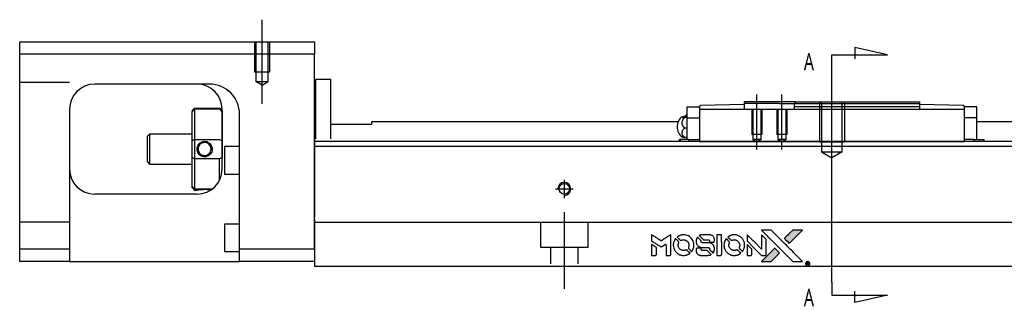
# Model space of a CAD drawing. Header units: millimetres. Extents: x -202 to 3135, y -1537 to 860.
# Tile 9 of 34: x -67 to 130, y -749 to -692. Entities that reach past the tile are written whole.
import ezdxf
from ezdxf.lldxf.tags import DXFTag

# ---------------------------------------------------------------- set-up
doc = ezdxf.new("R2010")
doc.units = ezdxf.units.MM
doc.layers.get('0').update_dxf_attribs({"linetype": 'CONTINUOUS'})
doc.styles.add('CHN', font='Microsoft JhengHei.ttf')
tags = doc.linetypes.add('DASHED', pattern=[25.72, 12.86, -12.86]).pattern_tags.tags
tags[6:7] = [DXFTag(74, 4), DXFTag(75, 0), DXFTag(340, '0'), DXFTag(46, 0.0), DXFTag(50, 0.0), DXFTag(44, 0.0), DXFTag(45, 0.0)]
tags[4:5] = [DXFTag(74, 4), DXFTag(75, 0), DXFTag(340, '0'), DXFTag(46, 0.0), DXFTag(50, 0.0), DXFTag(44, 0.0), DXFTag(45, 0.0)]
tags = doc.linetypes.add('HIDDEN', pattern=[0.5, 0.25, -0.25]).pattern_tags.tags
tags[6:7] = [DXFTag(74, 4), DXFTag(75, 0), DXFTag(340, '0'), DXFTag(46, 0.0), DXFTag(50, 0.0), DXFTag(44, 0.0), DXFTag(45, 0.0)]
tags[4:5] = [DXFTag(74, 4), DXFTag(75, 0), DXFTag(340, '0'), DXFTag(46, 0.0), DXFTag(50, 0.0), DXFTag(44, 0.0), DXFTag(45, 0.0)]

# ---------------------------------------------------------------- blocks, each defined once
blk = doc.blocks.new('MosionX logo(完整正式版)')
h = blk.add_hatch(color=22)
h.dxf.hatch_style = 1
h.paths.add_polyline_path([(-1416, 1831), (-1517, 1831), (-1619, 1831), (-1707, 1742, 0.000288), (-1740, 1709, 0.000479), (-1769, 1680, 0.000013), (-1794, 1654, 0.197177), (-1794, 1654, 0.197497), (-1794, 1653, 0.00004), (-1779, 1638, 0.000834), (-1763, 1622, 0.000506), (-1744, 1603), (-1694, 1552), (-1555, 1692)])
h.paths.add_polyline_path([(-1892, 1355), (-1942, 1405, 0.000476), (-1962, 1424, 0.000789), (-1978, 1441, 0.000035), (-1993, 1455, 0.19758), (-1993, 1456, 0.198396), (-1994, 1455, 0.000019), (-2014, 1435, 0.000582), (-2036, 1413, 0.000351), (-2062, 1387, 0.000108), (-2174, 1275, 0.000692), (-2230, 1218, 0.000077), (-2269, 1179, 0.197527), (-2269, 1178, 0.410181), (-2269, 1177, 0.000493), (-2248, 1177, 0.002424), (-2219, 1177, 0.000529), (-2169, 1177), (-2070, 1177), (-1981, 1266)])
at = {"color": 22}
for points in [[(-4562, 1668), (-4562, 1603), (-4545, 1592, -0.000297), (-4534, 1586, -0.000037), (-4510, 1571, -0.000043), (-4482, 1554, -0.000036), (-4452, 1535, 0.000044), (-4422, 1517, 0.000063), (-4396, 1501, 0.000035), (-4374, 1488, 0.0009), (-4368, 1484), (-4360, 1479), (-4348, 1486, 0.001175), (-4342, 1490, 0.000208), (-4329, 1498, 0.000225), (-4315, 1506, 0.000203), (-4300, 1516, -0.000711), (-4286, 1525, -0.001119), (-4274, 1532, -0.000263), (-4263, 1539, -0.04589), (-4262, 1539, -0.519312), (-4261, 1539, -0.001914), (-4261, 1521, -0.003124), (-4260, 1493, -0.000285), (-4260, 1421), (-4260, 1303), (-4219, 1303, 0.001727), (-4189, 1303, 0.025279), (-4179, 1303, 0.073886), (-4173, 1305, 0.07426), (-4167, 1308, 0.03264), (-4166, 1310, 0.01784), (-4164, 1311, 0.017712), (-4163, 1313, 0.026854), (-4162, 1315), (-4160, 1319), (-4160, 1526), (-4159, 1733), (-4162, 1731, -0.004595), (-4163, 1730, -0.00016), (-4169, 1726, -0.000298), (-4177, 1722, -0.000208), (-4185, 1717, 0.000986), (-4210, 1701, 0.00025), (-4250, 1676, 0.000268), (-4292, 1650, 0.000436), (-4329, 1627, -0.002932), (-4341, 1619, -0.004718), (-4351, 1613, -0.001113), (-4360, 1608, -0.227179), (-4361, 1608, -0.045982), (-4362, 1608, -0.000145), (-4374, 1616, -0.000825), (-4387, 1624, -0.000517), (-4403, 1634, 0.000056), (-4458, 1668, 0.000289), (-4488, 1687, 0.000481), (-4511, 1701, 0.000418), (-4535, 1715), (-4562, 1732)], [(-4068, 1643, 0.064158), (-4094, 1594, 0.06356), (-4108, 1539, 0.064004), (-4107, 1483, 0.066747), (-4091, 1429, 0.04321), (-4073, 1396, 0.044737), (-4050, 1367, 0.044901), (-4021, 1342, 0.044184), (-3989, 1323, 0.026293), (-3965, 1313, 0.033344), (-3941, 1306, 0.033227), (-3917, 1303, 0.025815), (-3890, 1302, 0.023119), (-3864, 1304, 0.031044), (-3841, 1308, 0.031337), (-3819, 1315, 0.024258), (-3796, 1325, 0.015622), (-3788, 1329, 0.008495), (-3778, 1335, 0.008415), (-3769, 1341, 0.020814), (-3763, 1346), (-3760, 1348), (-3791, 1379, 0.002843), (-3814, 1403, 0.033917), (-3823, 1411, 0.087906), (-3831, 1414, 0.073302), (-3839, 1416, 0.022047), (-3843, 1415, 0.026465), (-3847, 1415, 0.022233), (-3851, 1414, 0.009985), (-3857, 1412, -0.039011), (-3876, 1407, -0.044398), (-3896, 1406, -0.045096), (-3915, 1408, -0.04265), (-3934, 1413, -0.071154), (-3961, 1428, -0.068827), (-3983, 1450, -0.068713), (-3998, 1476, -0.070507), (-4005, 1506, -0.028605), (-4006, 1519, -0.031418), (-4005, 1531, -0.031044), (-4002, 1544, -0.02668), (-3998, 1556, 0.038913), (-3996, 1564, 0.043732), (-3995, 1571, 0.047754), (-3995, 1578, 0.075756), (-3997, 1583, 0.07294), (-3999, 1586, 0.003456), (-4006, 1594, 0.005023), (-4017, 1605, 0.002422), (-4030, 1619, 0.000819), (-4042, 1631, 0.001349), (-4053, 1641, 0.0001), (-4062, 1650, 0.205335), (-4062, 1651, 0.219821), (-4063, 1650, 0.002494), (-4064, 1648, 0.007089), (-4066, 1646, 0.004494)], [(-3917, 1731, 0.024131), (-3935, 1728, 0.022344), (-3954, 1723, 0.021883), (-3972, 1717, 0.020884), (-3990, 1709, 0.010669), (-4000, 1703, 0.010389), (-4011, 1697, 0.010913), (-4020, 1692, 0.022227), (-4026, 1687), (-4029, 1685), (-3996, 1653, 0.002452), (-3984, 1640, 0.003628), (-3972, 1630, 0.001662), (-3963, 1621, 0.070159), (-3960, 1619, 0.047671), (-3958, 1618, 0.018624), (-3956, 1618, 0.017921), (-3953, 1617, 0.018804), (-3950, 1617, 0.018255), (-3946, 1617, 0.041312), (-3943, 1617, 0.037164), (-3939, 1618, 0.012342), (-3935, 1620, -0.015101), (-3924, 1624, -0.035998), (-3916, 1626, -0.033244), (-3907, 1627, -0.011249), (-3894, 1627, -0.004059), (-3883, 1627, -0.019693), (-3877, 1627, -0.027943), (-3872, 1626, -0.014411), (-3866, 1624, -0.033089), (-3851, 1619, -0.033887), (-3838, 1613, -0.034021), (-3825, 1604, -0.033942), (-3814, 1594, -0.02816), (-3804, 1582, -0.035032), (-3796, 1570, -0.035269), (-3790, 1557, -0.029196), (-3785, 1543, -0.037862), (-3782, 1526, -0.043657), (-3782, 1510, -0.043064), (-3784, 1494, -0.035184), (-3790, 1477, 0.033699), (-3792, 1470, 0.052815), (-3793, 1463, 0.059167), (-3793, 1456, 0.058972), (-3791, 1450, 0.059208), (-3788, 1445, 0.021125), (-3783, 1439, 0.008691), (-3773, 1429, 0.000851), (-3749, 1405, 0.001873), (-3736, 1393, 0.013884), (-3730, 1387, 0.022355), (-3726, 1385, 0.341453), (-3725, 1385, 0.073011), (-3722, 1388, 0.004587), (-3714, 1399, 0.00748), (-3707, 1411, 0.016837), (-3702, 1420, 0.028606), (-3692, 1443, 0.031352), (-3685, 1465, 0.031004), (-3681, 1489, 0.0268), (-3680, 1514, 0.026698), (-3681, 1541, 0.03002), (-3686, 1566, 0.030357), (-3693, 1590, 0.028554), (-3703, 1614, 0.062944), (-3732, 1658, 0.062206), (-3772, 1694, 0.062448), (-3819, 1719, 0.064355), (-3870, 1731, 0.017377), (-3880, 1731, 0.008369), (-3893, 1731, 0.008367), (-3907, 1731, 0.01757)], [(-3610, 1675, 0.023289), (-3616, 1665, 0.026845), (-3621, 1655, 0.026047), (-3626, 1644, 0.019751), (-3629, 1631, 0.013249), (-3631, 1624, 0.025169), (-3631, 1618, 0.016532), (-3632, 1611, 0.002937), (-3632, 1598, 0.003317), (-3632, 1586, 0.011808), (-3631, 1578, 0.01777), (-3631, 1572, 0.021476), (-3630, 1567, 0.04325), (-3623, 1544, 0.045753), (-3612, 1523, 0.04649), (-3598, 1505, 0.047672), (-3581, 1490, 0.025315), (-3573, 1485, 0.015208), (-3564, 1480, 0.01512), (-3554, 1476, 0.022488), (-3546, 1473, 0.027857), (-3532, 1469, 0.034138), (-3519, 1467, 0.014286), (-3499, 1467, 0.00124), (-3449, 1467, -0.00103), (-3418, 1467, -0.002552), (-3396, 1466, -0.001594), (-3379, 1466, -0.047676), (-3374, 1466, -0.085307), (-3367, 1463, -0.097789), (-3361, 1457, -0.085947), (-3357, 1450, -0.051339), (-3356, 1440, 0.014634), (-3355, 1436, 0.015028), (-3355, 1433, 0.014927), (-3354, 1430, 0.059415), (-3353, 1429, 0.070595), (-3351, 1425, 0.00028), (-3315, 1389, 0.000111), (-3279, 1352, 0.200239), (-3277, 1352, 0.268906), (-3276, 1352, 0.001866), (-3271, 1361, 0.007532), (-3267, 1370, 0.017818), (-3263, 1376, 0.013256), (-3261, 1383, 0.011636), (-3258, 1391, 0.011528), (-3256, 1399, 0.012303), (-3254, 1407, 0.0423), (-3252, 1419, 0.013657), (-3252, 1437, 0.013857), (-3252, 1455, 0.037428), (-3254, 1468, 0.014927), (-3256, 1477, 0.0122), (-3259, 1486, 0.012518), (-3262, 1494, 0.023062), (-3265, 1501, 0.065961), (-3281, 1525, 0.06055), (-3304, 1545, 0.059676), (-3331, 1559, 0.060497), (-3360, 1567, 0.025683), (-3367, 1567, 0.001528), (-3386, 1567, 0.002124), (-3410, 1568, 0.001173), (-3439, 1568, -0.000809), (-3490, 1568, -0.017164), (-3506, 1568, -0.063931), (-3514, 1570, -0.108429), (-3520, 1573, -0.052941), (-3523, 1577, -0.063675), (-3525, 1582, -0.050562), (-3526, 1587, -0.020337), (-3527, 1595, 0.009897), (-3528, 1599, 0.016482), (-3528, 1603, 0.019019), (-3529, 1606, 0.06043), (-3530, 1608, 0.076267), (-3533, 1613, 0.00054), (-3566, 1646, 0.000307), (-3601, 1680, 0.142594), (-3604, 1681, 0.232419), (-3604, 1681, 0.022995), (-3606, 1680, 0.024627), (-3608, 1678, 0.015407)], [(-3516, 1731, 0.018538), (-3522, 1730, 0.010695), (-3530, 1729, 0.01068), (-3538, 1727, 0.017678), (-3544, 1725, 0.013849), (-3551, 1722, 0.011814), (-3559, 1719, 0.004513), (-3566, 1716, 0.290035), (-3566, 1715, 0.196418), (-3566, 1714, 0.000124), (-3554, 1702, 0.001477), (-3540, 1688, 0.000898), (-3524, 1671), (-3481, 1629), (-3427, 1628, -0.001471), (-3387, 1628, -0.028714), (-3374, 1627, -0.097073), (-3367, 1625, -0.084199), (-3361, 1620, -0.042698), (-3359, 1616, -0.053912), (-3357, 1612, -0.051004), (-3356, 1608, -0.032967), (-3355, 1602, 0.00807), (-3355, 1600, 0.003023), (-3355, 1596, 0.002994), (-3355, 1592, 0.003629), (-3355, 1588), (-3354, 1579), (-3313, 1579, 0.001618), (-3293, 1579, 0.005206), (-3280, 1579, 0.00535), (-3271, 1579, 0.060675), (-3268, 1580, 0.048484), (-3266, 1581, 0.02389), (-3264, 1582, 0.022812), (-3261, 1584, 0.02462), (-3259, 1586, 0.061781), (-3255, 1591, 0.080179), (-3253, 1596, 0.048561), (-3252, 1604, 0.010021), (-3251, 1619, 0.016602), (-3252, 1638, 0.031409), (-3254, 1653, 0.036474), (-3258, 1666, 0.03439), (-3263, 1679, 0.065928), (-3277, 1699, 0.069066), (-3296, 1715, 0.065697), (-3319, 1725, 0.051559), (-3346, 1731, 0.020904), (-3360, 1731, 0.000451), (-3431, 1731, 0.000419), (-3502, 1732, 0.022759)], [(-3202, 1517), (-3202, 1303), (-3160, 1303), (-3118, 1303), (-3113, 1306, 0.071429), (-3109, 1309, 0.054799), (-3105, 1313, 0.053585), (-3102, 1318, 0.060698), (-3101, 1323, 0.033975), (-3100, 1332, 0.000112), (-3100, 1441, 0.000726), (-3100, 1548, 0.001084), (-3101, 1641), (-3102, 1732), (-3152, 1732), (-3202, 1732)], [(-3011, 1643, 0.018008), (-3017, 1634, 0.009842), (-3023, 1622, 0.009807), (-3030, 1610, 0.015716), (-3035, 1599, 0.048467), (-3047, 1561, 0.045841), (-3052, 1520, 0.046006), (-3049, 1479, 0.049638), (-3039, 1441, 0.064819), (-3012, 1391, 0.06695), (-2974, 1350, 0.066691), (-2926, 1320, 0.063505), (-2872, 1304, 0.03135), (-2858, 1302, 0.010439), (-2837, 1302, 0.010391), (-2817, 1302, 0.032408), (-2803, 1304, 0.015696), (-2787, 1307, 0.018095), (-2771, 1312, 0.018551), (-2757, 1317, 0.018352), (-2743, 1323, 0.015568), (-2733, 1328, 0.009832), (-2723, 1334, 0.009795), (-2713, 1341, 0.023727), (-2706, 1346), (-2703, 1348), (-2734, 1379, 0.001528), (-2751, 1397, 0.010022), (-2760, 1406, 0.019586), (-2766, 1411, 0.061865), (-2771, 1413, 0.055054), (-2777, 1415, 0.061607), (-2784, 1416, 0.048725), (-2792, 1415, 0.020221), (-2802, 1412, -0.017722), (-2813, 1409, -0.02685), (-2822, 1407, -0.02759), (-2832, 1406, -0.020233), (-2843, 1406, -0.04793), (-2864, 1409, -0.048386), (-2883, 1416, -0.047866), (-2901, 1426, -0.044964), (-2917, 1440, -0.04333), (-2931, 1457, -0.050921), (-2941, 1475, -0.051473), (-2946, 1495, -0.0459), (-2948, 1516, -0.019014), (-2948, 1526, -0.024114), (-2947, 1535, -0.025081), (-2945, 1544, -0.023892), (-2942, 1553, 0.008624), (-2939, 1560, 0.026486), (-2938, 1564, 0.035074), (-2937, 1568, 0.02756), (-2937, 1573, 0.087163), (-2939, 1580, 0.073291), (-2942, 1587, 0.028074), (-2951, 1596, 0.002594), (-2973, 1619), (-3005, 1651)], [(-2860, 1730, 0.023681), (-2878, 1728, 0.022402), (-2896, 1723, 0.021929), (-2914, 1717, 0.020503), (-2931, 1709, 0.013745), (-2941, 1704, 0.009767), (-2952, 1698, 0.009658), (-2962, 1691, 0.027804), (-2968, 1687), (-2971, 1685), (-2939, 1653, 0.002053), (-2924, 1638, 0.006738), (-2914, 1628, 0.007826), (-2907, 1622, 0.063909), (-2903, 1619, 0.061532), (-2897, 1617, 0.068674), (-2891, 1617, 0.052072), (-2885, 1618, 0.019648), (-2875, 1621, -0.018366), (-2864, 1624, -0.0288), (-2854, 1626, -0.029061), (-2844, 1627, -0.019155), (-2832, 1627, -0.053809), (-2807, 1624, -0.058833), (-2784, 1615, -0.058566), (-2764, 1601, -0.052525), (-2746, 1582, -0.044733), (-2737, 1566, -0.040573), (-2729, 1547, -0.041123), (-2725, 1529, -0.04951), (-2725, 1511, -0.017369), (-2725, 1502, -0.024255), (-2727, 1495, -0.023787), (-2729, 1487, -0.015798), (-2732, 1479, 0.010631), (-2734, 1474, 0.033653), (-2735, 1470, 0.037806), (-2736, 1467, 0.016307), (-2736, 1462, 0.068179), (-2734, 1453, 0.095747), (-2731, 1446, 0.033418), (-2722, 1436, 0.002133), (-2695, 1409, 0.001452), (-2680, 1395, 0.012393), (-2673, 1388, 0.020479), (-2668, 1385, 0.344362), (-2667, 1385, 0.074287), (-2663, 1388, 0.005454), (-2656, 1400, 0.008391), (-2649, 1412, 0.017097), (-2643, 1422, 0.027375), (-2635, 1442, 0.02835), (-2628, 1463, 0.027723), (-2624, 1485, 0.023913), (-2623, 1509, 0.027047), (-2623, 1537, 0.031685), (-2627, 1563, 0.032425), (-2634, 1588, 0.031013), (-2644, 1612, 0.037914), (-2661, 1641, 0.040153), (-2682, 1667, 0.039834), (-2707, 1688, 0.036173), (-2736, 1707, 0.040752), (-2765, 1719, 0.035885), (-2796, 1728, 0.035491), (-2828, 1731, 0.037615)], [(-2572, 1669), (-2572, 1604), (-2422, 1453), (-2271, 1303), (-2229, 1303, 0.0008), (-2202, 1303, 0.010795), (-2192, 1303, 0.030495), (-2186, 1304, 0.080372), (-2183, 1305, 0.03816), (-2179, 1308, 0.041799), (-2176, 1310, 0.042486), (-2174, 1314, 0.042078), (-2172, 1317, 0.099276), (-2170, 1322, 0.003302), (-2170, 1343, 0.002586), (-2170, 1380, 0.000204), (-2170, 1477), (-2170, 1633), (-2221, 1683), (-2271, 1733), (-2271, 1583), (-2272, 1433), (-2419, 1582, 0.000253), (-2476, 1639, 0.000412), (-2524, 1687, 0.000041), (-2567, 1730, 0.041338), (-2570, 1732), (-2572, 1734)], [(-2150, 1708, -0.000056), (-2089, 1647, -0.000021), (-2004, 1562, -0.000021), (-1911, 1469, -0.000025), (-1823, 1381), (-1619, 1177), (-1518, 1177), (-1417, 1177), (-1553, 1315, 0.000274), (-1619, 1381, 0.000123), (-1705, 1467, 0.000121), (-1797, 1559, 0.000165), (-1879, 1641), (-2068, 1831), (-2170, 1831), (-2272, 1831)], [(-1707, 1742, 0.000288), (-1740, 1709, 0.000479), (-1769, 1680, 0.000013), (-1794, 1654, 0.197177), (-1794, 1654, 0.197497), (-1794, 1653, 0.00004), (-1779, 1638, 0.000836), (-1763, 1622, 0.000505), (-1744, 1603), (-1694, 1552), (-1555, 1692), (-1416, 1831), (-1517, 1831), (-1619, 1831)], [(-4562, 1417), (-4562, 1303), (-4521, 1303, 0.000842), (-4494, 1303, 0.010591), (-4484, 1303, 0.028995), (-4479, 1303, 0.069543), (-4475, 1305, 0.051063), (-4471, 1307, 0.039932), (-4468, 1310, 0.039414), (-4465, 1314, 0.045845), (-4462, 1318, 0.094811), (-4461, 1322, 0.007124), (-4461, 1333, 0.004713), (-4461, 1352, 0.000534), (-4461, 1395), (-4461, 1469), (-4471, 1475, 0.000828), (-4502, 1494, 0.000879), (-4532, 1513, 0.000048), (-4561, 1530, 0.137596), (-4562, 1531, 0.413028), (-4562, 1530, 0.000016), (-4562, 1497, 0.000623), (-4562, 1460, 0.000374)], [(-3615, 1454, 0.065483), (-3620, 1451, 0.053271), (-3625, 1447, 0.052018), (-3628, 1443, 0.0556), (-3631, 1437, 0.036839), (-3632, 1434, 0.026922), (-3632, 1430, 0.016905), (-3633, 1424, 0.004317), (-3633, 1416, 0.016369), (-3632, 1397, 0.029936), (-3630, 1382, 0.03418), (-3627, 1369, 0.031327), (-3621, 1356, 0.046935), (-3612, 1340, 0.054053), (-3600, 1327, 0.053701), (-3585, 1317, 0.045364), (-3568, 1309, 0.032479), (-3552, 1305, 0.03386), (-3537, 1303, 0.013578), (-3512, 1303, 0.001155), (-3450, 1303, 0.000413), (-3396, 1303, 0.005008), (-3375, 1304, 0.013199), (-3364, 1304, 0.033956), (-3355, 1305, 0.013909), (-3347, 1308, 0.010864), (-3337, 1310, 0.010938), (-3329, 1313, 0.028702), (-3323, 1316), (-3318, 1318), (-3362, 1362), (-3405, 1406), (-3455, 1406, -0.001504), (-3477, 1406, -0.00328), (-3493, 1406, -0.001901), (-3506, 1406, -0.061333), (-3510, 1407, -0.063621), (-3514, 1409, -0.048633), (-3518, 1412, -0.046769), (-3522, 1415, -0.047961), (-3525, 1420, -0.02678), (-3526, 1424, -0.050957), (-3527, 1427, -0.029398), (-3528, 1431, -0.00401), (-3528, 1441), (-3529, 1456), (-3569, 1456, 0.001061), (-3593, 1456, 0.009147), (-3604, 1455, 0.020721), (-3611, 1455, 0.051619)], [(-2572, 1416), (-2572, 1303), (-2530, 1303), (-2488, 1303), (-2483, 1306, 0.03146), (-2480, 1308, 0.026444), (-2478, 1310, 0.026444), (-2476, 1312, 0.031457), (-2475, 1314), (-2472, 1319), (-2471, 1375), (-2471, 1431), (-2521, 1481, 0.000745), (-2540, 1499, 0.001228), (-2556, 1515, 0.000087), (-2571, 1529, 0.195134), (-2571, 1530, 0.412117), (-2572, 1529, 0.000048), (-2572, 1496, 0.00109), (-2572, 1460, 0.000653)], [(-2062, 1387, 0.000108), (-2174, 1275, 0.000692), (-2230, 1218, 0.000077), (-2269, 1179, 0.197527), (-2269, 1178, 0.410182), (-2269, 1177, 0.000493), (-2248, 1177, 0.002424), (-2219, 1177, 0.000529), (-2170, 1177), (-2070, 1177), (-1981, 1266), (-1892, 1355), (-1942, 1405, 0.000476), (-1962, 1424, 0.000789), (-1978, 1441, 0.000035), (-1993, 1455, 0.19758), (-1993, 1456, 0.198396), (-1994, 1455, 0.000019), (-2014, 1435, 0.000582), (-2036, 1413, 0.000351)], [(-1319, 1173, 0.082374), (-1332, 1167, 0.083404), (-1342, 1157, 0.082663), (-1349, 1145, 0.07897), (-1351, 1130, 0.084941), (-1349, 1114, 0.08953), (-1341, 1100, 0.090743), (-1329, 1090, 0.090193), (-1313, 1085, 0.10067), (-1296, 1085, 0.099454), (-1281, 1093, 0.097736), (-1269, 1106, 0.09365), (-1263, 1122, 0.07584), (-1263, 1135, 0.068415), (-1267, 1148, 0.068328), (-1274, 1159, 0.075277), (-1283, 1168, 0.059367), (-1291, 1172, 0.048986), (-1300, 1174, 0.048519), (-1310, 1174, 0.055347)], [(-1325, 1129), (-1325, 1104), (-1322, 1104), (-1319, 1104), (-1319, 1114), (-1319, 1125), (-1313, 1125), (-1306, 1126), (-1302, 1119, -0.003356), (-1300, 1116, -0.002757), (-1298, 1113, -0.002784), (-1296, 1110, -0.007382), (-1295, 1108, 0.019487), (-1294, 1105, 0.098302), (-1293, 1104, 0.116932), (-1291, 1104, 0.032798), (-1289, 1104), (-1285, 1104), (-1288, 1108, 0.005748), (-1289, 1111, 0.002522), (-1291, 1114, 0.002495), (-1293, 1117, 0.00334), (-1295, 1120), (-1299, 1126), (-1296, 1128, 0.066516), (-1292, 1130, 0.085926), (-1290, 1133, 0.082934), (-1289, 1137, 0.05747), (-1289, 1141, 0.023576), (-1289, 1144, 0.043538), (-1289, 1146, 0.050891), (-1290, 1148, 0.049897), (-1291, 1149, 0.067884), (-1295, 1152, 0.077412), (-1298, 1154, 0.049266), (-1304, 1154, 0.012208), (-1313, 1155), (-1325, 1155)], [(-1298, 1147, -0.120545), (-1296, 1144, -0.09136), (-1295, 1141, -0.087576), (-1296, 1137, -0.098026), (-1297, 1134, -0.079907), (-1299, 1133, -0.087697), (-1300, 1132, -0.041371), (-1303, 1132, -0.005557), (-1309, 1132), (-1319, 1131), (-1319, 1140), (-1319, 1149), (-1310, 1149, -0.007471), (-1305, 1149, -0.035301), (-1302, 1148, -0.060486), (-1300, 1148, -0.063546)]]:
    blk.add_lwpolyline(points, format="xyb", close=True, dxfattribs=at)

msp = doc.modelspace()

# ---------------------------------------------------------------- linework, layer by layer
at = {"ltscale": 0.5}
for p, q in [((-18.22, -708.85), (-18.22, -692.02)), ((42.28, -727.75), (42.28, -724.09)), ((40.48, -725.89), (44.08, -725.89)), ((42.28, -745.89), (42.28, -730.53))]:
    msp.add_line(p, q, dxfattribs=at)
at = {"linetype": 'Continuous'}
for p, q in [((-66.72, -698.93), (-66.72, -696.43)), ((-66.72, -696.43), (-7.72, -696.43)), ((-7.72, -696.43), (-7.72, -698.93)), ((-7.72, -698.93), (-66.72, -698.93)), ((-66.72, -737.93), (-66.72, -698.93)), ((-7.72, -737.93), (-7.72, -698.93)), ((-28.88, -704.93), (-51.72, -704.93)), ((-7.42, -703.93), (-4.42, -703.93)), ((-7.42, -715.89), (-7.42, -703.93)), ((-7.42, -703.93), (-4.42, -703.93)), ((-7.42, -715.89), (-7.42, -703.93)), ((-4.42, -715.89), (-4.42, -703.93)), ((-4.42, -715.89), (-4.42, -703.93)), ((-7.42, -707.18), (-7.72, -707.18)), ((-7.42, -707.18), (-7.72, -707.18)), ((78.33, -708.98), (69.53, -709.21)), ((88.63, -708.48), (78.33, -708.48)), ((78.33, -708.78), (78.33, -708.48)), ((78.33, -708.98), (78.33, -708.78)), ((85.33, -708.78), (78.33, -708.78)), ((78.33, -709.98), (78.33, -708.98)), ((85.33, -708.78), (88.33, -708.78)), ((88.63, -708.48), (88.33, -708.78)), ((88.33, -709.48), (88.33, -708.78)), ((88.63, -708.48), (113.33, -708.48)), ((113.33, -708.48), (113.33, -709.48)), ((122.14, -709.21), (113.33, -708.98)), ((-56.72, -709.93), (-56.72, -737.93)), ((-32.22, -710.23), (-31.72, -709.73)), ((-32.22, -710.23), (-32.22, -710.42)), ((-32.22, -716.26), (-32.22, -710.42)), ((-31.72, -709.73), (-31.72, -709.96)), ((-31.72, -709.73), (-26.72, -709.73)), ((-31.72, -709.96), (-31.72, -716)), ((-26.72, -709.96), (-31.72, -709.96)), ((-26.22, -710.23), (-26.72, -709.73)), ((-26.72, -709.96), (-26.72, -709.73)), ((-26.22, -721.93), (-26.22, -709.93)), ((-26.22, -710.23), (-26.22, -710.42)), ((-26.22, -710.42), (-26.22, -716.26)), ((-22.72, -737.93), (-22.72, -710.93)), ((66.83, -711.68), (66.83, -709.48)), ((66.83, -709.48), (69.33, -709.48)), ((69.33, -709.48), (69.33, -709.41)), ((69.33, -709.48), (69.33, -709.98)), ((69.33, -709.98), (69.33, -714.48)), ((122.33, -709.98), (69.33, -709.98)), ((113.33, -709.48), (88.33, -709.48)), ((88.33, -709.98), (88.33, -709.48)), ((113.33, -709.48), (113.33, -709.98)), ((122.33, -709.41), (122.33, -709.48)), ((122.33, -709.48), (122.33, -709.98)), ((124.83, -709.48), (122.33, -709.48)), ((122.33, -709.98), (122.33, -714.48)), ((124.83, -711.68), (124.83, -709.48)), ((-4.42, -712.93), (3.78, -712.93)), ((65.04, -712.48), (3.78, -712.48)), ((3.78, -712.93), (3.78, -712.48)), ((66.37, -711.37), (66.83, -711.37)), ((66.83, -711.61), (66.37, -711.61)), ((66.83, -711.68), (69.33, -711.68)), ((66.83, -714.98), (66.83, -711.68)), ((122.33, -711.68), (122.33, -714.95)), ((124.83, -711.68), (122.33, -711.68)), ((124.83, -714.98), (124.83, -711.68)), ((292.28, -712.48), (124.83, -712.48)), ((125.11, -712.48), (124.83, -712.48)), ((-40.72, -714.93), (-41.22, -715.43)), ((-32.22, -714.93), (-40.72, -714.93)), ((-40.72, -714.93), (-40.72, -720.93)), ((66.83, -713.72), (66.37, -713.72)), ((66.83, -715.98), (66.83, -714.98)), ((69.33, -714.48), (69.33, -716.25)), ((122.33, -714.95), (122.33, -716.25)), ((124.83, -715.98), (124.83, -714.98)), ((-41.22, -715.43), (-41.22, -717.93)), ((-32.22, -719.61), (-32.22, -716.26)), ((-31.72, -716), (-31.72, -719.86)), ((-31.72, -716), (-26.72, -716)), ((-26.22, -716.26), (-26.22, -719.61)), ((91.53, -716.44), (-7.72, -716.44)), ((65.45, -715.98), (65.33, -715.98)), ((65.33, -716.44), (65.33, -715.98)), ((67.15, -715.98), (65.45, -715.98)), ((65.45, -715.98), (65.45, -716.44)), ((66.83, -715.59), (66.37, -715.59)), ((67.15, -715.98), (69.33, -715.98)), ((67.15, -715.98), (67.15, -716.44)), ((69.33, -716.25), (69.33, -716.41)), ((69.33, -716.41), (122.33, -716.41)), ((69.33, -716.41), (69.33, -716.44)), ((292.28, -716.44), (91.53, -716.44)), ((124.18, -715.98), (122.33, -715.98)), ((122.33, -716.25), (122.33, -716.4)), ((122.33, -716.41), (122.33, -716.44)), ((124.18, -715.98), (126.22, -715.98)), ((124.18, -715.98), (124.18, -716.44)), ((126.22, -715.98), (126.33, -715.98)), ((126.22, -715.98), (126.22, -716.44)), ((126.33, -716.44), (126.33, -715.98)), ((-41.22, -717.93), (-41.22, -720.43)), ((-22.72, -717.43), (-25.72, -717.43)), ((-25.72, -717.43), (-25.72, -722.93)), ((292.28, -717.44), (-7.72, -717.44)), ((-41.22, -720.43), (-40.72, -720.93)), ((-40.72, -720.93), (-32.22, -720.93)), ((-32.22, -725.45), (-32.22, -719.61)), ((-31.72, -719.86), (-31.72, -725.9)), ((-26.72, -719.86), (-31.72, -719.86)), ((-26.72, -724.11), (-26.72, -719.86)), ((-25.72, -722.93), (-22.72, -722.93)), ((-31.22, -726.93), (-51.72, -726.93)), ((-32.22, -725.63), (-32.22, -725.45)), ((-32.22, -725.63), (-31.72, -726.13)), ((-31.72, -725.9), (-31.72, -726.13)), ((-31.72, -725.9), (-28.18, -725.9)), ((-31.72, -726.13), (-31.23, -726.13)), ((-22.72, -732.93), (-25.72, -732.93)), ((-25.72, -732.93), (-25.72, -738.43)), ((-7.72, -732.09), (-7.72, -738.89)), ((87.37, -732.64), (-7.72, -732.64)), ((292.28, -732.64), (87.37, -732.64)), ((-66.72, -737.93), (-56.72, -737.93)), ((-66.72, -740.43), (-66.72, -737.93)), ((-56.72, -737.93), (-56.72, -740.43)), ((-25.72, -738.43), (-22.72, -738.43)), ((-22.72, -740.43), (-22.72, -737.93)), ((-22.72, -737.93), (-7.72, -737.93)), ((-7.72, -738.89), (-7.72, -741.44)), ((-56.72, -740.43), (-66.72, -740.43)), ((-56.72, -740.43), (-22.72, -740.43)), ((-7.72, -740.43), (-22.72, -740.43)), ((85.12, -741.44), (-7.72, -741.44)), ((292.28, -741.44), (85.12, -741.44))]:
    msp.add_line(p, q, dxfattribs=at)
at = {"linetype": 'DASHED', "ltscale": 0.1}
for p, q in [((-19.72, -696.43), (-19.72, -702.43)), ((-19.44, -696.43), (-19.44, -704.43)), ((-16.99, -704.43), (-16.99, -696.43)), ((-16.72, -696.43), (-16.72, -702.43)), ((-19.72, -702.43), (-16.72, -702.43)), ((-56.72, -704.58), (-66.72, -704.58)), ((-18.22, -705.13), (-19.44, -704.42)), ((-19.44, -704.43), (-16.99, -704.43)), ((-18.22, -705.13), (-16.99, -704.42)), ((-56.72, -732.58), (-66.72, -732.58)), ((37.53, -732.64), (37.53, -737.58)), ((47.03, -737.58), (47.03, -732.64)), ((37.53, -737.58), (47.03, -737.58)), ((39.53, -737.58), (39.53, -740.89)), ((45.03, -740.89), (45.03, -737.58))]:
    msp.add_line(p, q, dxfattribs=at)
for p, q in [((95.83, -699.05), (106.98, -699.05)), ((95.83, -701.68), (95.83, -699.05)), ((106.98, -699.05), (100.39, -697.61)), ((100.39, -697.61), (100.39, -699.84)), ((95.83, -744.55), (95.83, -701.68)), ((80.83, -717.98), (80.83, -706.98)), ((85.83, -717.98), (85.83, -706.98)), ((95.83, -721.48), (95.83, -705.48)), ((95.83, -744.55), (95.83, -747.19)), ((100.39, -748.62), (100.39, -746.39)), ((95.83, -747.19), (106.98, -747.19)), ((106.98, -747.19), (100.39, -748.62))]:
    msp.add_line(p, q)
at = {"linetype": 'DASHED'}
for p, q in [((-28.72, -704.93), (-28.88, -704.93)), ((66.83, -709.48), (66.83, -709.48)), ((69.33, -709.48), (69.33, -709.48)), ((69.33, -709.58), (69.33, -709.58)), ((69.33, -709.98), (69.33, -711.68)), ((122.33, -709.48), (122.33, -709.48)), ((122.33, -709.58), (122.33, -709.58)), ((122.33, -709.98), (122.33, -711.68)), ((124.83, -709.48), (124.83, -709.48)), ((-7.72, -715.88), (-7.72, -716.88)), ((-7.72, -716.88), (-7.72, -731.59)), ((-7.72, -737.93), (-7.72, -740.43))]:
    msp.add_line(p, q, dxfattribs=at)
at = {"linetype": 'HIDDEN', "ltscale": 3}
for p, q in [((88.33, -708.78), (113.33, -708.78)), ((93.33, -708.48), (93.33, -716.48)), ((93.76, -708.48), (93.76, -718.48)), ((97.9, -718.48), (97.9, -708.48)), ((98.33, -708.48), (98.33, -716.48)), ((79.83, -709.98), (79.83, -714.98)), ((80.01, -709.98), (80.01, -715.98)), ((81.66, -715.98), (81.66, -709.98)), ((81.83, -709.98), (81.83, -714.98)), ((84.83, -709.98), (84.83, -714.98)), ((85.01, -709.98), (85.01, -715.98)), ((86.66, -715.98), (86.66, -709.98)), ((86.83, -709.98), (86.83, -714.98)), ((81.83, -714.98), (79.83, -714.98)), ((86.83, -714.98), (84.83, -714.98)), ((81.66, -715.98), (80.01, -715.98)), ((80.01, -715.98), (80.83, -716.46)), ((81.66, -715.98), (80.83, -716.46)), ((86.66, -715.98), (85.01, -715.98)), ((85.01, -715.98), (85.83, -716.46)), ((86.66, -715.98), (85.83, -716.46)), ((93.33, -716.48), (98.33, -716.48)), ((93.76, -718.48), (97.9, -718.48)), ((93.76, -718.48), (95.83, -719.68)), ((97.9, -718.48), (95.83, -719.68))]:
    msp.add_line(p, q, dxfattribs=at)
at = {"linetype": 'Continuous'}
msp.add_circle((42.28, -725.89), 1.07, dxfattribs=at)
for centre, radius, start, end in [((-51.72, -709.93), 5, 90, 180), ((-31.22, -709.93), 5, 0, 90), ((69.53, -709.41), 0.2, 91.5, 180), ((122.13, -709.41), 0.2, 0, 88.5), ((68.32, -713.44), 2.85, 121.5132, 134.2433), ((67.33, -713.48), 2.5, 126.4021, 180), ((67.33, -713.48), 2.5, 180, 233.5675), ((-51.72, -721.93), 5, 180, 270), ((-31.22, -721.93), 5, 270, 0)]:
    msp.add_arc(centre, radius, start, end, dxfattribs=at)
at = {"linetype": 'DASHED'}
for centre, radius, start, end in [((-28.72, -710.93), 6, 0, 90), ((68.32, -713.44), 2.85, 134.2433, 138.6569)]:
    msp.add_arc(centre, radius, start, end, dxfattribs=at)
msp.add_arc((42.28, -725.89), 1.3, 270, 180)
at = {"linetype": 'Continuous'}
msp.add_ellipse((-28.72, -710.93), major_axis=(4.24, 4.24), ratio=1, start_param=5.497787, end_param=7.068583, dxfattribs=at)
for points, degree in [([(-28.72, -704.93), (-28.77, -704.93), (-28.82, -704.93), (-28.88, -704.93)], 3), ([(-31.72, -709.96), (-31.89, -710.11), (-32.05, -710.27), (-32.22, -710.42)], 3), ([(-26.72, -709.96), (-26.55, -710.11), (-26.39, -710.27), (-26.22, -710.42)], 3), ([(-31.72, -716), (-31.89, -716.09), (-32.05, -716.17), (-32.22, -716.26)], 3), ([(-26.72, -716), (-26.55, -716.09), (-26.39, -716.17), (-26.22, -716.26)], 3), ([(122.33, -716.4), (122.33, -716.41)], 1), ([(-31.72, -719.86), (-31.89, -719.78), (-32.05, -719.69), (-32.22, -719.61)], 3), ([(-26.22, -719.61), (-26.39, -719.69), (-26.55, -719.78), (-26.72, -719.86)], 3), ([(-31.72, -725.9), (-31.89, -725.75), (-32.05, -725.6), (-32.22, -725.45)], 3)]:
    msp.add_open_spline(points, degree=degree, dxfattribs=at)
for points, knots in [([(66.37, -711.61), (66.24, -711.6), (66.13, -711.59), (65.96, -711.56), (65.9, -711.54), (65.83, -711.51), (65.82, -711.49), (65.87, -711.46), (65.92, -711.44), (66.07, -711.41), (66.17, -711.39), (66.32, -711.38), (66.35, -711.38), (66.37, -711.37)], [0, 0, 0, 0, 0.192078, 0.192078, 0.384156, 0.384156, 0.576234, 0.576234, 0.768312, 0.768312, 0.960389, 0.960389, 1, 1, 1, 1]), ([(66.37, -713.72), (66.24, -713.62), (66.13, -713.5), (65.96, -713.24), (65.9, -713.09), (65.83, -712.79), (65.82, -712.64), (65.87, -712.33), (65.92, -712.18), (66.07, -711.91), (66.17, -711.78), (66.32, -711.65), (66.35, -711.63), (66.37, -711.61)], [0, 0, 0, 0, 0.192078, 0.192078, 0.384156, 0.384156, 0.576234, 0.576234, 0.768312, 0.768312, 0.960389, 0.960389, 1, 1, 1, 1]), ([(66.37, -715.59), (66.24, -715.5), (66.13, -715.4), (65.96, -715.17), (65.9, -715.04), (65.83, -714.77), (65.82, -714.63), (65.87, -714.36), (65.92, -714.23), (66.07, -713.98), (66.17, -713.87), (66.32, -713.76), (66.35, -713.74), (66.37, -713.72)], [0, 0, 0, 0, 0.192078, 0.192078, 0.384156, 0.384156, 0.576234, 0.576234, 0.768312, 0.768312, 0.960389, 0.960389, 1, 1, 1, 1]), ([(-31.23, -717.93), (-31.23, -717.76), (-31.2, -717.58), (-31.08, -717.25), (-31, -717.09), (-30.78, -716.81), (-30.64, -716.69), (-30.35, -716.51), (-30.19, -716.45), (-29.86, -716.37), (-29.69, -716.37), (-29.36, -716.41), (-29.21, -716.46), (-28.92, -716.6), (-28.78, -716.7), (-28.55, -716.94), (-28.45, -717.08), (-28.3, -717.39), (-28.25, -717.56), (-28.22, -717.8), (-28.21, -717.87), (-28.21, -717.93)], [0, 0, 0, 0, 0.109357, 0.109357, 0.21915, 0.21915, 0.330451, 0.330451, 0.436162, 0.436162, 0.542186, 0.542186, 0.640015, 0.640015, 0.743853, 0.743853, 0.849113, 0.849113, 0.958413, 0.958413, 1, 1, 1, 1]), ([(-28.42, -717.93), (-28.42, -717.81), (-28.44, -717.69), (-28.51, -717.43), (-28.58, -717.3), (-28.74, -717.07), (-28.84, -716.96), (-29.08, -716.79), (-29.22, -716.73), (-29.5, -716.64), (-29.65, -716.63), (-29.93, -716.64), (-30.08, -716.67), (-30.34, -716.78), (-30.46, -716.86), (-30.68, -717.05), (-30.78, -717.16), (-30.92, -717.41), (-30.97, -717.56), (-31.01, -717.78), (-31.02, -717.85), (-31.02, -717.93)], [0, 0, 0, 0, 0.090081, 0.090081, 0.195216, 0.195216, 0.30186, 0.30186, 0.410211, 0.410211, 0.517617, 0.517617, 0.621981, 0.621981, 0.727419, 0.727419, 0.835017, 0.835017, 0.943332, 0.943332, 1, 1, 1, 1]), ([(65.85, -715.49), (65.87, -715.51), (65.92, -715.53), (66.07, -715.56), (66.17, -715.57), (66.32, -715.59), (66.35, -715.59), (66.37, -715.59)], [0, 0, 0, 0, 0.448024, 0.448024, 0.905631, 0.905631, 1, 1, 1, 1]), ([(-28.21, -717.93), (-28.21, -718.11), (-28.24, -718.29), (-28.36, -718.62), (-28.44, -718.78), (-28.66, -719.05), (-28.8, -719.17), (-29.09, -719.35), (-29.25, -719.42), (-29.58, -719.49), (-29.76, -719.5), (-30.08, -719.45), (-30.23, -719.4), (-30.52, -719.26), (-30.66, -719.16), (-30.89, -718.92), (-30.99, -718.78), (-31.14, -718.48), (-31.19, -718.31), (-31.22, -718.07), (-31.23, -718), (-31.23, -717.93)], [0, 0, 0, 0, 0.109681, 0.109681, 0.219848, 0.219848, 0.331471, 0.331471, 0.436803, 0.436803, 0.542595, 0.542595, 0.640477, 0.640477, 0.744315, 0.744315, 0.8492, 0.8492, 0.95844, 0.95844, 1, 1, 1, 1]), ([(-31.02, -717.93), (-31.02, -718.06), (-31, -718.18), (-30.93, -718.43), (-30.86, -718.57), (-30.7, -718.8), (-30.6, -718.9), (-30.36, -719.07), (-30.22, -719.14), (-29.94, -719.22), (-29.79, -719.24), (-29.51, -719.22), (-29.37, -719.19), (-29.1, -719.08), (-28.98, -719.01), (-28.76, -718.82), (-28.66, -718.71), (-28.52, -718.45), (-28.47, -718.31), (-28.43, -718.09), (-28.42, -718.01), (-28.42, -717.93)], [0, 0, 0, 0, 0.090082, 0.090082, 0.19511, 0.19511, 0.301651, 0.301651, 0.410013, 0.410013, 0.517402, 0.517402, 0.621792, 0.621792, 0.727238, 0.727238, 0.834796, 0.834796, 0.943135, 0.943135, 1, 1, 1, 1]), ([(-31.23, -726.13), (-31.23, -726.13), (-31.2, -726.13), (-31.08, -726.11), (-31, -726.09), (-30.78, -726.06), (-30.64, -726.04), (-30.35, -726.01), (-30.19, -726), (-29.86, -725.98), (-29.68, -725.98), (-29.36, -725.99), (-29.21, -726), (-28.92, -726.02), (-28.78, -726.04), (-28.58, -726.07), (-28.51, -726.08), (-28.44, -726.09)], [0, 0, 0, 0, 0.1096809, 0.1096809, 0.2198481, 0.2198481, 0.3314707, 0.3314707, 0.4368026, 0.4368026, 0.542595, 0.542595, 0.6404774, 0.6404774, 0.7443154, 0.7443154, 0.8201607, 0.8201607, 0.8201607, 0.8201607])]:
    msp.add_open_spline(points, degree=3, knots=knots, dxfattribs=at)

# ---------------------------------------------------------------- block references
at = {"xscale": 0.0096, "yscale": 0.0096, "zscale": 0.0096}
msp.add_blockref('MosionX logo(完整正式版)', (103.53, -751.72), dxfattribs=at)

# ---------------------------------------------------------------- texts
at = {"style": 'CHN', "width": 0.7}
for p in [(90.21, -702.18), (90.21, -749.41)]:
    msp.add_text('A', height=3.5, dxfattribs=at).set_placement(p)

doc.saveas('drawing.dxf')
